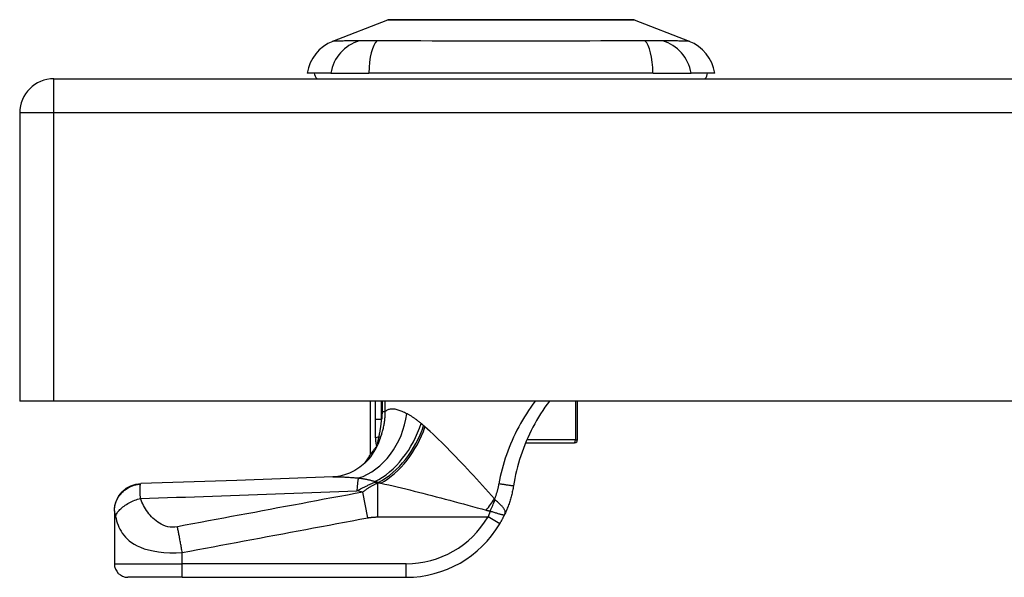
# Model space of a CAD drawing. Header units: inches. Extents: x 14 to 456, y 41 to 215.
# Tile 139 of 201: x 13.8 to 16.65, y 213 to 214.62. Entities that reach past the tile are written whole.
import ezdxf

# ---------------------------------------------------------------- set-up
doc = ezdxf.new("R2010")
doc.units = ezdxf.units.IN
doc.header["$MEASUREMENT"] = 0
doc.layers.add('Visible Edges(ANSI)', color=7, linetype='Continuous', lineweight=25)
doc.layers.add('Visible Tangent Edges(ANSI)', color=7, linetype='Continuous', lineweight=25)

msp = doc.modelspace()

# ---------------------------------------------------------------- linework, layer by layer
at = {"layer": 'Visible Edges(ANSI)'}
for p, q in [((14.7036, 214.5554), (14.8633, 214.6175)), ((15.5771, 214.6175), (15.7368, 214.5554)), ((14.6977, 214.463), (14.6297, 214.463)), ((14.6977, 214.463), (14.8085, 214.463)), ((15.632, 214.463), (14.8085, 214.463)), ((15.632, 214.463), (15.7427, 214.463)), ((15.8108, 214.463), (15.7427, 214.463)), ((13.8952, 214.4472), (61.5002, 214.4472)), ((13.7962, 214.3482), (13.7962, 213.5132)), ((13.8952, 213.5132), (13.7962, 213.5132)), ((61.5002, 213.5132), (13.8952, 213.5132)), ((14.8131, 213.359), (14.8131, 213.5132)), ((15.413, 213.4003), (15.413, 213.5132)), ((14.831, 213.3824), (14.8305, 213.3817)), ((15.263, 213.3924), (15.4032, 213.3924)), ((15.4052, 213.3924), (15.4032, 213.3924)), ((14.0706, 213.195), (14.0706, 213.1938)), ((14.0706, 213.1938), (14.0706, 213.0417)), ((14.2675, 213.0024), (14.11, 213.0024)), ((14.2675, 213.0024), (14.9165, 213.0024))]:
    msp.add_line(p, q, dxfattribs=at)
at = {"layer": 'Visible Edges(ANSI)', "flags": 128}
for points in [[(15.5753, 214.6178), (15.5749, 214.6178), (15.5736, 214.6179), (15.5715, 214.6179), (15.5685, 214.6179), (15.5647, 214.6179), (15.5601, 214.6179), (15.5546, 214.6179), (15.5483, 214.6179), (15.5412, 214.6179), (15.5334, 214.618), (15.5247, 214.618), (15.5154, 214.618), (15.5054, 214.618), (15.4947, 214.618), (15.4834, 214.6181), (15.4714, 214.6181), (15.4588, 214.6181), (15.4457, 214.618), (15.4319, 214.618), (15.4177, 214.618), (15.403, 214.618), (15.3879, 214.618), (15.3723, 214.6179), (15.3563, 214.6179), (15.3399, 214.6179), (15.3233, 214.6179), (15.3064, 214.6179), (15.2894, 214.6179), (15.2723, 214.6179), (15.255, 214.6179), (15.2376, 214.6178), (15.2201, 214.6178), (15.2026, 214.6178), (15.1852, 214.6179), (15.1678, 214.6179), (15.1506, 214.6179), (15.1337, 214.6179), (15.1169, 214.6179), (15.1003, 214.6179), (15.084, 214.6179), (15.068, 214.6179), (15.0523, 214.618), (15.0371, 214.618), (15.0224, 214.618), (15.0082, 214.618), (14.9945, 214.618), (14.9814, 214.6181), (14.9688, 214.6181), (14.9568, 214.6181), (14.9455, 214.618), (14.9348, 214.618), (14.9248, 214.618), (14.9155, 214.618), (14.9069, 214.618), (14.8991, 214.6179), (14.892, 214.6179), (14.8858, 214.6179), (14.8803, 214.6179), (14.8757, 214.6179), (14.8719, 214.6179), (14.8689, 214.6179), (14.8668, 214.6179), (14.8655, 214.6178), (14.8651, 214.6178)], [(15.3316, 213.5132), (15.325, 213.5042), (15.3186, 213.495), (15.3123, 213.4857), (15.3063, 213.4762), (15.3004, 213.4666), (15.2947, 213.457), (15.2892, 213.4472), (15.284, 213.4373), (15.2789, 213.4273), (15.274, 213.4172), (15.2693, 213.4069), (15.2648, 213.3966), (15.2605, 213.3862), (15.2564, 213.3757), (15.2525, 213.3651), (15.2489, 213.3544), (15.2454, 213.3436), (15.2422, 213.3328), (15.2392, 213.322), (15.2364, 213.311), (15.2338, 213.3001), (15.2315, 213.2891), (15.2293, 213.2781), (15.2274, 213.267)], [(14.8305, 213.3817), (14.8291, 213.3799), (14.8278, 213.3781), (14.8266, 213.3765), (14.8254, 213.3749), (14.8242, 213.3733), (14.8231, 213.3719), (14.8221, 213.3705), (14.8211, 213.3692), (14.8201, 213.368), (14.8192, 213.3668), (14.8184, 213.3658), (14.8176, 213.3648), (14.8169, 213.3639), (14.8162, 213.363), (14.8156, 213.3622), (14.8151, 213.3616), (14.8146, 213.361), (14.8142, 213.3604), (14.8139, 213.36), (14.8136, 213.3596), (14.8134, 213.3594), (14.8132, 213.3592), (14.8131, 213.359), (14.8131, 213.359)], [(14.8356, 213.3904), (14.8354, 213.39), (14.8352, 213.3896), (14.835, 213.3893), (14.8348, 213.3889), (14.8346, 213.3885), (14.8344, 213.3881), (14.8342, 213.3878), (14.834, 213.3874), (14.8338, 213.387), (14.8336, 213.3867), (14.8334, 213.3863), (14.8332, 213.3859), (14.833, 213.3856), (14.8328, 213.3852), (14.8326, 213.3849), (14.8324, 213.3845), (14.8322, 213.3842), (14.832, 213.3839), (14.8318, 213.3836), (14.8317, 213.3834), (14.8315, 213.3831), (14.8313, 213.3829), (14.8312, 213.3827), (14.831, 213.3824)], [(14.8082, 213.345), (14.7963, 213.3328), (14.7824, 213.3214), (14.7673, 213.3117), (14.752, 213.3042), (14.7374, 213.299), (14.7243, 213.2956), (14.7131, 213.2939), (14.704, 213.2932)], [(14.704, 213.2932), (14.4258, 213.283), (14.1478, 213.2743)], [(14.0706, 213.195), (14.0721, 213.2102), (14.0764, 213.2248), (14.0835, 213.2384), (14.0931, 213.2503), (14.1048, 213.2602), (14.1181, 213.2677), (14.1327, 213.2724), (14.1478, 213.2743)], [(15.2274, 213.267), (15.2269, 213.2635), (15.2262, 213.26), (15.2256, 213.2566), (15.2249, 213.2531), (15.2241, 213.2496), (15.2233, 213.2462), (15.2225, 213.2427), (15.2217, 213.2393), (15.2208, 213.2358), (15.2198, 213.2324), (15.2189, 213.229), (15.2178, 213.2256), (15.2168, 213.2222), (15.2157, 213.2189), (15.2146, 213.2155), (15.2134, 213.2121), (15.2122, 213.2088), (15.211, 213.2055), (15.2097, 213.2022), (15.2084, 213.1989), (15.207, 213.1956), (15.2056, 213.1924), (15.2042, 213.1891), (15.2028, 213.1859)], [(15.1877, 213.1571), (15.1884, 213.1583), (15.1891, 213.1594), (15.1897, 213.1606), (15.1904, 213.1618), (15.1911, 213.163), (15.1918, 213.1642), (15.1924, 213.1654), (15.1931, 213.1666), (15.1937, 213.1678), (15.1944, 213.169), (15.195, 213.1702), (15.1957, 213.1714), (15.1963, 213.1726), (15.1969, 213.1738), (15.1975, 213.1751), (15.1981, 213.1763), (15.1987, 213.1775), (15.1993, 213.1787), (15.1999, 213.1799), (15.2005, 213.1811), (15.2011, 213.1823), (15.2016, 213.1835), (15.2022, 213.1847), (15.2028, 213.1859)]]:
    msp.add_lwpolyline(points, dxfattribs=at)
at = {"layer": 'Visible Edges(ANSI)'}
for centre, radius, start, end in [((14.8651, 214.6129), 0.00492, 90.2088, 111.2505), ((15.5753, 214.6129), 0.00492, 68.7495, 89.7912), ((14.7465, 214.4453), 0.1181, 111.2505, 171.3991), ((15.694, 214.4453), 0.1181, 8.6009, 68.7495), ((14.6887, 214.4709), 0.0394, 191.537, 216.8699), ((15.7517, 214.4709), 0.0394, 323.1301, 348.463), ((13.8952, 214.3482), 0.099, 90, 180), ((15.4052, 213.4003), 0.00787, 270, 0), ((14.6395, 213.4519), 0.1969, 322.7495, 331.8538), ((14.9165, 213.3173), 0.315, 270, 329.4195), ((14.11, 213.0417), 0.0394, 180, 270)]:
    msp.add_arc(centre, radius, start, end, dxfattribs=at)
at = {"layer": 'Visible Tangent Edges(ANSI)'}
for p, q in [((14.7036, 214.5554), (14.8633, 214.6175)), ((13.8952, 214.3482), (13.8952, 214.4472)), ((13.8952, 214.3482), (13.7962, 214.3482)), ((13.8952, 213.5132), (13.8952, 214.3482)), ((61.5002, 214.3482), (13.8952, 214.3482)), ((14.8262, 213.5132), (14.8262, 213.4598)), ((14.8452, 213.4598), (14.8452, 213.5132)), ((14.8466, 213.5132), (14.8466, 213.4823)), ((14.8559, 213.4823), (14.8559, 213.5132)), ((15.407, 213.5132), (15.407, 213.4003)), ((14.8452, 213.4598), (14.8262, 213.4598)), ((14.8466, 213.4823), (14.8559, 213.4823)), ((14.8376, 213.4089), (14.8424, 213.4071)), ((15.407, 213.4003), (15.2664, 213.4003)), ((15.407, 213.4003), (15.413, 213.4003)), ((14.8259, 213.2776), (14.8259, 213.2801)), ((14.8259, 213.2776), (14.8374, 213.2776)), ((14.8432, 213.2751), (14.8341, 213.2751)), ((14.8341, 213.1771), (14.8341, 213.2751)), ((14.8051, 213.1747), (14.7911, 213.2492)), ((14.8341, 213.1771), (15.1538, 213.1771)), ((15.1877, 213.1571), (15.1538, 213.1771)), ((14.2675, 213.0417), (14.2675, 213.0743)), ((14.0706, 213.0417), (14.2675, 213.0417)), ((14.2675, 213.0024), (14.2675, 213.0417)), ((14.9165, 213.0417), (14.2675, 213.0417)), ((14.9165, 213.0024), (14.9165, 213.0417))]:
    msp.add_line(p, q, dxfattribs=at)
at = {"layer": 'Visible Tangent Edges(ANSI)', "flags": 128}
for points in [[(14.8633, 214.6175), (14.8635, 214.6175), (14.8639, 214.6175), (14.8647, 214.6175), (14.8657, 214.6175), (14.8671, 214.6175), (14.8687, 214.6175), (14.8707, 214.6176), (14.8729, 214.6176), (14.8754, 214.6176), (14.8782, 214.6176), (14.8812, 214.6176), (14.8846, 214.6176), (14.8882, 214.6177), (14.8921, 214.6177), (14.8963, 214.6177), (14.9008, 214.6177), (14.9055, 214.6177), (14.9105, 214.6178), (14.9157, 214.6178), (14.9212, 214.6178), (14.927, 214.6178), (14.933, 214.6178), (14.9392, 214.6179), (14.9456, 214.6179)], [(14.9456, 214.6179), (14.9474, 214.6179), (14.9492, 214.6179), (14.951, 214.6179), (14.9528, 214.6179), (14.9547, 214.6179), (14.9566, 214.6179), (14.9584, 214.6179), (14.9603, 214.6179), (14.9622, 214.6179), (14.9642, 214.6179), (14.9661, 214.6179), (14.9681, 214.6179), (14.97, 214.6179), (14.972, 214.6179), (14.974, 214.6179), (14.976, 214.6179), (14.9781, 214.6179), (14.9801, 214.6179), (14.9822, 214.6179), (14.9842, 214.6179), (14.9863, 214.6179), (14.9884, 214.6179), (14.9905, 214.6179), (14.9927, 214.6179)], [(14.9927, 214.6179), (15.0088, 214.6178), (15.0257, 214.6178), (15.0433, 214.6178), (15.0614, 214.6177), (15.0801, 214.6177), (15.0993, 214.6176), (15.1188, 214.6176), (15.1386, 214.6176), (15.1587, 214.6175), (15.1791, 214.6175), (15.1997, 214.6175), (15.2203, 214.6175), (15.2409, 214.6175), (15.2615, 214.6175), (15.2819, 214.6175), (15.302, 214.6176), (15.3219, 214.6176), (15.3415, 214.6176), (15.3606, 214.6177), (15.3793, 214.6177), (15.3974, 214.6178), (15.4149, 214.6178), (15.4317, 214.6178), (15.4478, 214.6179)], [(15.4478, 214.6179), (15.4499, 214.6179), (15.452, 214.6179), (15.4541, 214.6179), (15.4562, 214.6179), (15.4583, 214.6179), (15.4603, 214.6179), (15.4624, 214.6179), (15.4644, 214.6179), (15.4664, 214.6179), (15.4684, 214.6179), (15.4704, 214.6179), (15.4724, 214.6179), (15.4743, 214.6179), (15.4763, 214.6179), (15.4782, 214.6179), (15.4801, 214.6179), (15.482, 214.6179), (15.4839, 214.6179), (15.4858, 214.6179), (15.4876, 214.6179), (15.4894, 214.6179), (15.4913, 214.6179), (15.4931, 214.6179), (15.4948, 214.6179)], [(15.4948, 214.6179), (15.5013, 214.6179), (15.5075, 214.6178), (15.5134, 214.6178), (15.5192, 214.6178), (15.5247, 214.6178), (15.5299, 214.6178), (15.5349, 214.6177), (15.5396, 214.6177), (15.5441, 214.6177), (15.5483, 214.6177), (15.5522, 214.6177), (15.5559, 214.6176), (15.5592, 214.6176), (15.5623, 214.6176), (15.5651, 214.6176), (15.5676, 214.6176), (15.5698, 214.6176), (15.5717, 214.6175), (15.5734, 214.6175), (15.5747, 214.6175), (15.5758, 214.6175), (15.5765, 214.6175), (15.577, 214.6175), (15.5771, 214.6175)], [(14.7803, 214.5569), (14.7721, 214.5568), (14.7665, 214.5568), (14.7612, 214.5567), (14.756, 214.5567), (14.7511, 214.5566), (14.7464, 214.5565), (14.7419, 214.5565), (14.7376, 214.5564), (14.7336, 214.5563), (14.7298, 214.5562), (14.7263, 214.5561), (14.723, 214.556), (14.7199, 214.556), (14.7171, 214.5559), (14.7146, 214.5558), (14.7123, 214.5557), (14.7103, 214.5557), (14.7085, 214.5556), (14.707, 214.5555), (14.7058, 214.5555), (14.7049, 214.5555), (14.7042, 214.5554), (14.7038, 214.5554), (14.7036, 214.5554)], [(14.8015, 214.5568), (14.8004, 214.5568), (14.7993, 214.5568), (14.7983, 214.5568), (14.7972, 214.5568), (14.7962, 214.5568), (14.7952, 214.5568), (14.7943, 214.5568), (14.7933, 214.5568), (14.7923, 214.5568), (14.7914, 214.5568), (14.7905, 214.5568), (14.7896, 214.5568), (14.7887, 214.5568), (14.7879, 214.5568), (14.787, 214.5568), (14.7862, 214.5568), (14.7854, 214.5569), (14.7846, 214.5569), (14.7838, 214.5569), (14.7831, 214.5569), (14.7824, 214.5569), (14.7817, 214.5569), (14.781, 214.5569), (14.7803, 214.5569)], [(14.8316, 214.5569), (14.8302, 214.5569), (14.8289, 214.5569), (14.8275, 214.5569), (14.8261, 214.5569), (14.8248, 214.5569), (14.8234, 214.5569), (14.8221, 214.5569), (14.8208, 214.5568), (14.8195, 214.5568), (14.8182, 214.5568), (14.8169, 214.5568), (14.8156, 214.5568), (14.8144, 214.5568), (14.8131, 214.5568), (14.8119, 214.5568), (14.8107, 214.5568), (14.8095, 214.5568), (14.8083, 214.5568), (14.8071, 214.5568), (14.8059, 214.5568), (14.8048, 214.5568), (14.8037, 214.5568), (14.8026, 214.5568), (14.8015, 214.5568)], [(15.6088, 214.5569), (15.5753, 214.5568), (15.5442, 214.5567), (15.5129, 214.5565), (15.4812, 214.5564), (15.4493, 214.5562), (15.4171, 214.556), (15.3847, 214.5559), (15.3521, 214.5557), (15.3193, 214.5556), (15.2864, 214.5555), (15.2534, 214.5554), (15.2204, 214.5554), (15.1874, 214.5554), (15.1544, 214.5555), (15.1215, 214.5556), (15.0887, 214.5557), (15.0561, 214.5559), (15.0237, 214.556), (14.9914, 214.5562), (14.9594, 214.5564), (14.9276, 214.5565), (14.8962, 214.5567), (14.8652, 214.5568), (14.8316, 214.5569)], [(15.6602, 214.5569), (15.6588, 214.5569), (15.6574, 214.5569), (15.6558, 214.5569), (15.6543, 214.5568), (15.6526, 214.5568), (15.6509, 214.5568), (15.6491, 214.5568), (15.6472, 214.5568), (15.6452, 214.5568), (15.6432, 214.5568), (15.6411, 214.5568), (15.639, 214.5568), (15.6368, 214.5568), (15.6345, 214.5568), (15.6322, 214.5568), (15.6298, 214.5568), (15.6273, 214.5568), (15.6248, 214.5568), (15.6223, 214.5568), (15.6197, 214.5568), (15.617, 214.5569), (15.6143, 214.5569), (15.6116, 214.5569), (15.6088, 214.5569)], [(15.7368, 214.5554), (15.7367, 214.5554), (15.7363, 214.5554), (15.7356, 214.5555), (15.7346, 214.5555), (15.7334, 214.5555), (15.7319, 214.5556), (15.7302, 214.5557), (15.7281, 214.5557), (15.7259, 214.5558), (15.7233, 214.5559), (15.7205, 214.556), (15.7175, 214.556), (15.7142, 214.5561), (15.7106, 214.5562), (15.7069, 214.5563), (15.7028, 214.5564), (15.6986, 214.5565), (15.6941, 214.5565), (15.6894, 214.5566), (15.6844, 214.5567), (15.6793, 214.5567), (15.6739, 214.5568), (15.6684, 214.5568), (15.6602, 214.5569)], [(14.9183, 213.4765), (14.915, 213.4782), (14.9117, 213.4797), (14.9085, 213.4812), (14.9053, 213.4826), (14.9022, 213.4839), (14.8991, 213.4851), (14.8962, 213.4861), (14.8932, 213.4871), (14.8904, 213.4879), (14.8876, 213.4886), (14.8848, 213.4891), (14.8822, 213.4895), (14.8796, 213.4898), (14.8771, 213.4899), (14.8746, 213.4899), (14.8722, 213.4897), (14.8699, 213.4894), (14.8677, 213.4889), (14.8655, 213.4882), (14.8634, 213.4874), (14.8614, 213.4864), (14.8595, 213.4852), (14.8577, 213.4838), (14.8559, 213.4823)], [(15.2906, 213.5132), (15.284, 213.5042), (15.2775, 213.4951), (15.2713, 213.4859), (15.2652, 213.4765), (15.2593, 213.4671), (15.2536, 213.4576), (15.248, 213.4479), (15.2427, 213.4382), (15.2376, 213.4284), (15.2326, 213.4185), (15.2279, 213.4085), (15.2233, 213.3985), (15.219, 213.3884), (15.2149, 213.3782), (15.2109, 213.3679), (15.2072, 213.3576), (15.2037, 213.3472), (15.2004, 213.3368), (15.1973, 213.3263), (15.1944, 213.3158), (15.1917, 213.3053), (15.1893, 213.2946), (15.187, 213.284), (15.185, 213.2733)], [(14.8262, 213.4598), (14.8262, 213.4576), (14.8262, 213.4553), (14.8262, 213.4531), (14.8262, 213.4508), (14.8262, 213.4485), (14.8263, 213.4463), (14.8263, 213.444), (14.8263, 213.4418), (14.8263, 213.4395), (14.8263, 213.4372), (14.8263, 213.435), (14.8264, 213.4327), (14.8264, 213.4305), (14.8264, 213.4282), (14.8265, 213.426), (14.8265, 213.4237), (14.8266, 213.4214), (14.8266, 213.4192), (14.8267, 213.4169), (14.8268, 213.4147), (14.8269, 213.4125), (14.827, 213.4102), (14.8271, 213.408), (14.8272, 213.4058)], [(14.8376, 213.4089), (14.838, 213.4109), (14.8384, 213.4128), (14.8388, 213.4148), (14.8392, 213.4169), (14.8396, 213.4189), (14.84, 213.4209), (14.8403, 213.423), (14.8407, 213.4251), (14.8411, 213.4272), (14.8414, 213.4293), (14.8418, 213.4314), (14.8421, 213.4335), (14.8424, 213.4357), (14.8428, 213.4378), (14.8431, 213.44), (14.8434, 213.4422), (14.8437, 213.4443), (14.8439, 213.4465), (14.8442, 213.4487), (14.8444, 213.4509), (14.8446, 213.4532), (14.8449, 213.4554), (14.8451, 213.4576), (14.8452, 213.4598)], [(14.8424, 213.4071), (14.8435, 213.4101), (14.8445, 213.4132), (14.8455, 213.4162), (14.8464, 213.4192), (14.8473, 213.4223), (14.8482, 213.4254), (14.849, 213.4284), (14.8498, 213.4315), (14.8505, 213.4346), (14.8512, 213.4378), (14.8519, 213.4409), (14.8525, 213.444), (14.853, 213.4472), (14.8535, 213.4503), (14.854, 213.4535), (14.8544, 213.4567), (14.8548, 213.4599), (14.8551, 213.4631), (14.8553, 213.4663), (14.8556, 213.4695), (14.8557, 213.4727), (14.8558, 213.4759), (14.8559, 213.4791), (14.8559, 213.4823)], [(14.8466, 213.4823), (14.8466, 213.4814), (14.8466, 213.4804), (14.8465, 213.4795), (14.8465, 213.4785), (14.8465, 213.4776), (14.8465, 213.4767), (14.8465, 213.4757), (14.8464, 213.4748), (14.8464, 213.4739), (14.8463, 213.4729), (14.8463, 213.472), (14.8462, 213.4711), (14.8462, 213.4701), (14.8461, 213.4692), (14.846, 213.4682), (14.846, 213.4673), (14.8459, 213.4664), (14.8458, 213.4654), (14.8457, 213.4645), (14.8456, 213.4636), (14.8456, 213.4626), (14.8455, 213.4617), (14.8453, 213.4608), (14.8452, 213.4598)], [(14.9596, 213.4483), (14.9578, 213.4498), (14.956, 213.4513), (14.9542, 213.4527), (14.9524, 213.4542), (14.9506, 213.4556), (14.9488, 213.4569), (14.9471, 213.4583), (14.9453, 213.4596), (14.9436, 213.4608), (14.9418, 213.4621), (14.9401, 213.4633), (14.9383, 213.4645), (14.9366, 213.4657), (14.9349, 213.4668), (14.9332, 213.4679), (14.9315, 213.4689), (14.9298, 213.47), (14.9281, 213.471), (14.9265, 213.472), (14.9248, 213.4729), (14.9231, 213.4739), (14.9215, 213.4748), (14.9199, 213.4756), (14.9183, 213.4765)], [(14.9672, 213.4417), (14.9668, 213.442), (14.9665, 213.4423), (14.9662, 213.4426), (14.9659, 213.4428), (14.9656, 213.4431), (14.9653, 213.4434), (14.9649, 213.4437), (14.9646, 213.4439), (14.9643, 213.4442), (14.964, 213.4445), (14.9637, 213.4448), (14.9634, 213.445), (14.963, 213.4453), (14.9627, 213.4456), (14.9624, 213.4459), (14.9621, 213.4461), (14.9618, 213.4464), (14.9615, 213.4467), (14.9612, 213.4469), (14.9608, 213.4472), (14.9605, 213.4475), (14.9602, 213.4477), (14.9599, 213.448), (14.9596, 213.4483)], [(14.971, 213.4383), (14.9709, 213.4385), (14.9707, 213.4386), (14.9705, 213.4388), (14.9704, 213.4389), (14.9702, 213.439), (14.9701, 213.4392), (14.9699, 213.4393), (14.9697, 213.4395), (14.9696, 213.4396), (14.9694, 213.4398), (14.9692, 213.4399), (14.9691, 213.44), (14.9689, 213.4402), (14.9688, 213.4403), (14.9686, 213.4405), (14.9684, 213.4406), (14.9683, 213.4407), (14.9681, 213.4409), (14.968, 213.441), (14.9678, 213.4412), (14.9676, 213.4413), (14.9675, 213.4414), (14.9673, 213.4416), (14.9672, 213.4417)], [(15.173, 213.2297), (15.1642, 213.2394), (15.1554, 213.2491), (15.1466, 213.2588), (15.1379, 213.2684), (15.1291, 213.278), (15.1204, 213.2876), (15.1116, 213.297), (15.1029, 213.3064), (15.0943, 213.3157), (15.0857, 213.3249), (15.0771, 213.334), (15.0686, 213.343), (15.0601, 213.3519), (15.0517, 213.3606), (15.0433, 213.3692), (15.035, 213.3776), (15.0267, 213.3859), (15.0185, 213.394), (15.0104, 213.402), (15.0024, 213.4097), (14.9944, 213.4172), (14.9865, 213.4245), (14.9787, 213.4316), (14.971, 213.4383)], [(14.8272, 213.4058), (14.8273, 213.4047), (14.8273, 213.4036), (14.8274, 213.4025), (14.8275, 213.4014), (14.8276, 213.4003), (14.8277, 213.3992), (14.8278, 213.3981), (14.8279, 213.397), (14.828, 213.3959), (14.8281, 213.3949), (14.8283, 213.3938), (14.8284, 213.3928), (14.8286, 213.3918), (14.8287, 213.3908), (14.8289, 213.3898), (14.8291, 213.3888), (14.8292, 213.3879), (14.8295, 213.387), (14.8297, 213.3861), (14.8299, 213.3853), (14.8302, 213.3845), (14.8304, 213.3837), (14.8307, 213.383), (14.831, 213.3824)], [(14.8356, 213.3904), (14.8352, 213.3898), (14.8349, 213.3893), (14.8346, 213.389), (14.8344, 213.3889), (14.8342, 213.3889), (14.8341, 213.3892), (14.8341, 213.3896), (14.8341, 213.3902), (14.8341, 213.391), (14.8342, 213.3918), (14.8344, 213.3927), (14.8345, 213.3938), (14.8347, 213.3948), (14.8349, 213.396), (14.8352, 213.3971), (14.8354, 213.3983), (14.8357, 213.3996), (14.8359, 213.4008), (14.8362, 213.4021), (14.8365, 213.4035), (14.8367, 213.4048), (14.837, 213.4062), (14.8373, 213.4075), (14.8376, 213.4089)], [(14.8356, 213.3904), (14.8359, 213.3911), (14.8362, 213.3918), (14.8365, 213.3925), (14.8368, 213.3932), (14.8371, 213.3939), (14.8374, 213.3945), (14.8377, 213.3952), (14.838, 213.3959), (14.8383, 213.3966), (14.8386, 213.3973), (14.8389, 213.398), (14.8392, 213.3987), (14.8395, 213.3994), (14.8398, 213.4001), (14.84, 213.4008), (14.8403, 213.4015), (14.8406, 213.4022), (14.8409, 213.4029), (14.8411, 213.4036), (14.8414, 213.4043), (14.8417, 213.405), (14.8419, 213.4057), (14.8422, 213.4064), (14.8424, 213.4071)], [(14.704, 213.2932), (14.7067, 213.2933), (14.7094, 213.2933), (14.7121, 213.2934), (14.7149, 213.2934), (14.7178, 213.2934), (14.7206, 213.2934), (14.7236, 213.2934), (14.7265, 213.2933), (14.7295, 213.2932), (14.7325, 213.2931), (14.7356, 213.293), (14.7387, 213.2929), (14.7418, 213.2928), (14.745, 213.2926), (14.7482, 213.2924), (14.7514, 213.2922), (14.7547, 213.292), (14.758, 213.2918), (14.7613, 213.2915), (14.7647, 213.2913), (14.7681, 213.291), (14.7715, 213.2907), (14.7749, 213.2904), (14.7784, 213.2901)], [(14.7784, 213.2901), (14.7805, 213.2898), (14.7826, 213.2895), (14.7847, 213.2893), (14.7868, 213.2889), (14.7889, 213.2886), (14.7909, 213.2883), (14.793, 213.2879), (14.795, 213.2876), (14.7971, 213.2872), (14.7991, 213.2868), (14.8011, 213.2864), (14.8031, 213.286), (14.8051, 213.2856), (14.8071, 213.2852), (14.809, 213.2847), (14.811, 213.2843), (14.8129, 213.2838), (14.8148, 213.2833), (14.8167, 213.2828), (14.8186, 213.2823), (14.8204, 213.2817), (14.8223, 213.2812), (14.8241, 213.2806), (14.8259, 213.2801)], [(14.0706, 213.1938), (14.0708, 213.1983), (14.0712, 213.2029), (14.0719, 213.2075), (14.0729, 213.2122), (14.0742, 213.2169), (14.0759, 213.2216), (14.0779, 213.2263), (14.0802, 213.2308), (14.0829, 213.2353), (14.0859, 213.2396), (14.0891, 213.2437), (14.0927, 213.2476), (14.0965, 213.2513), (14.1005, 213.2547), (14.1047, 213.2579), (14.1091, 213.2608), (14.1137, 213.2633), (14.1183, 213.2655), (14.123, 213.2675), (14.1278, 213.2691), (14.1325, 213.2704), (14.1373, 213.2714), (14.142, 213.2721), (14.1466, 213.2725)], [(14.1462, 213.2311), (14.1461, 213.2337), (14.146, 213.2362), (14.1459, 213.2386), (14.1458, 213.241), (14.1457, 213.2432), (14.1456, 213.2454), (14.1455, 213.2475), (14.1455, 213.2495), (14.1454, 213.2514), (14.1454, 213.2533), (14.1454, 213.2551), (14.1454, 213.257), (14.1454, 213.259), (14.1454, 213.2607), (14.1454, 213.2624), (14.1455, 213.264), (14.1456, 213.2654), (14.1457, 213.2668), (14.1458, 213.268), (14.1459, 213.2691), (14.146, 213.2701), (14.1462, 213.271), (14.1464, 213.2718), (14.1466, 213.2725)], [(14.1466, 213.2725), (14.1466, 213.2727), (14.1467, 213.2728), (14.1467, 213.2729), (14.1468, 213.2731), (14.1468, 213.2732), (14.1469, 213.2733), (14.1469, 213.2734), (14.147, 213.2735), (14.147, 213.2736), (14.1471, 213.2737), (14.1471, 213.2738), (14.1472, 213.2739), (14.1472, 213.274), (14.1473, 213.274), (14.1473, 213.2741), (14.1474, 213.2741), (14.1474, 213.2742), (14.1475, 213.2742), (14.1475, 213.2743), (14.1476, 213.2743), (14.1476, 213.2743), (14.1477, 213.2743), (14.1477, 213.2743), (14.1478, 213.2743)], [(14.7734, 213.2528), (14.7755, 213.2539), (14.7775, 213.255), (14.7796, 213.2561), (14.7817, 213.2572), (14.7838, 213.2583), (14.7859, 213.2594), (14.788, 213.2605), (14.7901, 213.2615), (14.7923, 213.2626), (14.7944, 213.2637), (14.7966, 213.2647), (14.7988, 213.2658), (14.801, 213.2668), (14.8032, 213.2678), (14.8054, 213.2689), (14.8076, 213.2699), (14.8099, 213.2709), (14.8121, 213.2719), (14.8144, 213.2729), (14.8167, 213.2738), (14.819, 213.2748), (14.8213, 213.2757), (14.8236, 213.2767), (14.8259, 213.2776)], [(14.8341, 213.2751), (14.8323, 213.2743), (14.8305, 213.2736), (14.8287, 213.2728), (14.8269, 213.272), (14.8252, 213.2712), (14.8234, 213.2703), (14.8216, 213.2694), (14.8198, 213.2685), (14.818, 213.2676), (14.8162, 213.2666), (14.8144, 213.2656), (14.8127, 213.2646), (14.8109, 213.2635), (14.8091, 213.2624), (14.8073, 213.2613), (14.8055, 213.2601), (14.8037, 213.2589), (14.8019, 213.2576), (14.8001, 213.2563), (14.7983, 213.255), (14.7965, 213.2536), (14.7947, 213.2522), (14.7929, 213.2508), (14.7911, 213.2492)], [(14.8259, 213.2801), (14.8264, 213.28), (14.8269, 213.2799), (14.8274, 213.2798), (14.8278, 213.2797), (14.8283, 213.2796), (14.8288, 213.2795), (14.8293, 213.2794), (14.8297, 213.2793), (14.8302, 213.2792), (14.8307, 213.2791), (14.8312, 213.279), (14.8316, 213.2789), (14.8321, 213.2788), (14.8326, 213.2787), (14.8331, 213.2785), (14.8335, 213.2784), (14.834, 213.2783), (14.8345, 213.2782), (14.835, 213.2781), (14.8355, 213.278), (14.8359, 213.2779), (14.8364, 213.2778), (14.8369, 213.2777), (14.8374, 213.2776)], [(14.8374, 213.2776), (14.8376, 213.2775), (14.8379, 213.2774), (14.8381, 213.2773), (14.8383, 213.2772), (14.8386, 213.2771), (14.8388, 213.277), (14.8391, 213.2769), (14.8393, 213.2768), (14.8396, 213.2767), (14.8398, 213.2766), (14.84, 213.2765), (14.8403, 213.2763), (14.8405, 213.2762), (14.8408, 213.2761), (14.841, 213.276), (14.8413, 213.2759), (14.8415, 213.2758), (14.8418, 213.2757), (14.842, 213.2756), (14.8422, 213.2755), (14.8425, 213.2754), (14.8427, 213.2753), (14.843, 213.2752), (14.8432, 213.2751)], [(14.8432, 213.2751), (14.8548, 213.2725), (14.8666, 213.2699), (14.8786, 213.2672), (14.8906, 213.2643), (14.9028, 213.2614), (14.9151, 213.2585), (14.9275, 213.2554), (14.94, 213.2523), (14.9526, 213.2491), (14.9652, 213.2459), (14.978, 213.2427), (14.9908, 213.2393), (15.0037, 213.236), (15.0167, 213.2325), (15.0297, 213.2291), (15.0428, 213.2256), (15.056, 213.2221), (15.0691, 213.2185), (15.0824, 213.215), (15.0956, 213.2114), (15.1089, 213.2077), (15.1222, 213.2041), (15.1355, 213.2005), (15.1487, 213.1968)], [(15.185, 213.2733), (15.1846, 213.2715), (15.1843, 213.2696), (15.1839, 213.2678), (15.1835, 213.2659), (15.1831, 213.2641), (15.1827, 213.2622), (15.1823, 213.2604), (15.1819, 213.2586), (15.1814, 213.2567), (15.1809, 213.2549), (15.1805, 213.2531), (15.18, 213.2513), (15.1795, 213.2494), (15.1789, 213.2476), (15.1784, 213.2458), (15.1778, 213.244), (15.1773, 213.2422), (15.1767, 213.2404), (15.1761, 213.2386), (15.1755, 213.2368), (15.1749, 213.235), (15.1743, 213.2332), (15.1736, 213.2315), (15.173, 213.2297)], [(15.2274, 213.267), (15.2274, 213.267), (15.2271, 213.267), (15.2267, 213.267), (15.2261, 213.2671), (15.2254, 213.2672), (15.2244, 213.2673), (15.2232, 213.2674), (15.2219, 213.2676), (15.2204, 213.2678), (15.2186, 213.2681), (15.2168, 213.2683), (15.2147, 213.2686), (15.2125, 213.269), (15.2102, 213.2693), (15.2078, 213.2697), (15.2053, 213.2701), (15.2028, 213.2705), (15.2002, 213.2709), (15.1976, 213.2713), (15.195, 213.2717), (15.1924, 213.2721), (15.1899, 213.2725), (15.1874, 213.2729), (15.185, 213.2733)], [(14.074, 213.1784), (14.0748, 213.1808), (14.0758, 213.1832), (14.077, 213.1857), (14.0785, 213.1882), (14.0802, 213.1907), (14.0821, 213.1933), (14.0843, 213.1959), (14.0868, 213.1985), (14.0894, 213.2011), (14.0923, 213.2037), (14.0954, 213.2062), (14.0986, 213.2087), (14.1021, 213.2112), (14.1057, 213.2135), (14.1095, 213.2158), (14.1133, 213.2179), (14.1173, 213.22), (14.1214, 213.222), (14.1255, 213.2238), (14.1296, 213.2255), (14.1338, 213.2271), (14.138, 213.2286), (14.1421, 213.2299), (14.1462, 213.2311)], [(14.1462, 213.2311), (14.1723, 213.2318), (14.1984, 213.2326), (14.2246, 213.2334), (14.2507, 213.2342), (14.2768, 213.235), (14.303, 213.2358), (14.3291, 213.2367), (14.3552, 213.2375), (14.3813, 213.2384), (14.4075, 213.2393), (14.4336, 213.2401), (14.4597, 213.241), (14.4859, 213.242), (14.512, 213.2429), (14.5382, 213.2438), (14.5643, 213.2448), (14.5904, 213.2457), (14.6166, 213.2467), (14.6427, 213.2477), (14.6688, 213.2487), (14.695, 213.2497), (14.7211, 213.2507), (14.7473, 213.2518), (14.7734, 213.2528)], [(14.2535, 213.1487), (14.2463, 213.1477), (14.2391, 213.1474), (14.232, 213.1479), (14.2252, 213.149), (14.2187, 213.1508), (14.2125, 213.1531), (14.2067, 213.1559), (14.2013, 213.159), (14.1962, 213.1624), (14.1914, 213.166), (14.1868, 213.1698), (14.1825, 213.1738), (14.1784, 213.178), (14.1746, 213.1823), (14.1709, 213.1867), (14.1674, 213.1912), (14.1641, 213.1958), (14.161, 213.2006), (14.158, 213.2054), (14.1553, 213.2103), (14.1527, 213.2154), (14.1503, 213.2205), (14.1481, 213.2258), (14.1462, 213.2311)], [(14.7911, 213.2492), (14.7687, 213.245), (14.7462, 213.2408), (14.7238, 213.2367), (14.7014, 213.2325), (14.679, 213.2283), (14.6566, 213.2241), (14.6342, 213.2199), (14.6119, 213.2157), (14.5895, 213.2116), (14.5671, 213.2074), (14.5447, 213.2032), (14.5223, 213.199), (14.4999, 213.1948), (14.4775, 213.1906), (14.4551, 213.1864), (14.4327, 213.1823), (14.4103, 213.1781), (14.3879, 213.1739), (14.3655, 213.1697), (14.3431, 213.1655), (14.3207, 213.1613), (14.2983, 213.1571), (14.2759, 213.153), (14.2535, 213.1487)], [(15.1742, 213.2267), (15.1742, 213.2268), (15.1741, 213.2268), (15.174, 213.2269), (15.174, 213.227), (15.1739, 213.2271), (15.1738, 213.2272), (15.1738, 213.2273), (15.1737, 213.2274), (15.1736, 213.2275), (15.1736, 213.2276), (15.1735, 213.2277), (15.1735, 213.2279), (15.1734, 213.228), (15.1734, 213.2281), (15.1733, 213.2282), (15.1733, 213.2284), (15.1732, 213.2285), (15.1732, 213.2287), (15.1732, 213.2288), (15.1731, 213.229), (15.1731, 213.2292), (15.173, 213.2293), (15.173, 213.2295), (15.173, 213.2297)], [(15.2028, 213.1859), (15.2033, 213.1874), (15.2037, 213.1888), (15.2039, 213.1903), (15.2038, 213.1918), (15.2036, 213.1933), (15.2032, 213.1948), (15.2027, 213.1964), (15.2019, 213.198), (15.201, 213.1996), (15.2, 213.2013), (15.1988, 213.2029), (15.1974, 213.2047), (15.196, 213.2064), (15.1944, 213.2082), (15.1927, 213.2099), (15.1909, 213.2118), (15.189, 213.2136), (15.187, 213.2154), (15.185, 213.2173), (15.1829, 213.2192), (15.1808, 213.2211), (15.1786, 213.2229), (15.1764, 213.2248), (15.1742, 213.2267)], [(14.0706, 213.1938), (14.0706, 213.1935), (14.0707, 213.1931), (14.0707, 213.1927), (14.0708, 213.1923), (14.0708, 213.1918), (14.0709, 213.1913), (14.0711, 213.1908), (14.0712, 213.1902), (14.0713, 213.1896), (14.0715, 213.189), (14.0717, 213.1883), (14.0718, 213.1876), (14.072, 213.1869), (14.0722, 213.1862), (14.0724, 213.1855), (14.0725, 213.1848), (14.0727, 213.1841), (14.0729, 213.1833), (14.0731, 213.1826), (14.0733, 213.1818), (14.0735, 213.181), (14.0736, 213.1801), (14.0738, 213.1793), (14.074, 213.1784)], [(14.074, 213.1784), (14.0754, 213.1723), (14.0771, 213.1661), (14.0791, 213.16), (14.0813, 213.1539), (14.0839, 213.1479), (14.0867, 213.142), (14.09, 213.1361), (14.0937, 213.1304), (14.0978, 213.1247), (14.1025, 213.1191), (14.1078, 213.1137), (14.1138, 213.1084), (14.1205, 213.1033), (14.1281, 213.0984), (14.1367, 213.0937), (14.1465, 213.0893), (14.1574, 213.0853), (14.1696, 213.0817), (14.1832, 213.0786), (14.1982, 213.0762), (14.2144, 213.0744), (14.2316, 213.0735), (14.2495, 213.0734), (14.2675, 213.0743)], [(14.2675, 213.0743), (14.2898, 213.0784), (14.3122, 213.0826), (14.3346, 213.0868), (14.3571, 213.091), (14.3794, 213.0951), (14.4018, 213.0993), (14.4242, 213.1035), (14.4466, 213.1077), (14.469, 213.1119), (14.4914, 213.1161), (14.5138, 213.1203), (14.5362, 213.1244), (14.5586, 213.1286), (14.581, 213.1328), (14.6034, 213.137), (14.6258, 213.1412), (14.6482, 213.1454), (14.6706, 213.1496), (14.693, 213.1537), (14.7154, 213.1579), (14.7377, 213.1621), (14.7601, 213.1663), (14.7826, 213.1705), (14.8051, 213.1747)], [(14.8051, 213.1747), (14.8063, 213.1749), (14.8075, 213.1751), (14.8087, 213.1753), (14.8099, 213.1755), (14.8111, 213.1757), (14.8123, 213.1758), (14.8135, 213.176), (14.8147, 213.1761), (14.8159, 213.1762), (14.8172, 213.1764), (14.8184, 213.1765), (14.8196, 213.1766), (14.8208, 213.1767), (14.822, 213.1767), (14.8232, 213.1768), (14.8244, 213.1769), (14.8256, 213.1769), (14.8268, 213.177), (14.828, 213.177), (14.8293, 213.1771), (14.8305, 213.1771), (14.8317, 213.1771), (14.8329, 213.1771), (14.8341, 213.1771)], [(15.1487, 213.1968), (15.1492, 213.1967), (15.1496, 213.1966), (15.1501, 213.1965), (15.1505, 213.1963), (15.151, 213.1962), (15.1515, 213.1961), (15.1519, 213.196), (15.1524, 213.1959), (15.1529, 213.1958), (15.1533, 213.1957), (15.1538, 213.1956), (15.1543, 213.1955), (15.1548, 213.1953), (15.1552, 213.1952), (15.1557, 213.1951), (15.1562, 213.195), (15.1567, 213.1949), (15.1572, 213.1948), (15.1577, 213.1948), (15.1582, 213.1947), (15.1587, 213.1946), (15.1592, 213.1945), (15.1597, 213.1944), (15.1602, 213.1943)], [(15.1602, 213.1943), (15.1599, 213.1936), (15.1597, 213.1929), (15.1594, 213.1921), (15.1592, 213.1914), (15.1589, 213.1907), (15.1587, 213.19), (15.1584, 213.1893), (15.1581, 213.1885), (15.1579, 213.1878), (15.1576, 213.1871), (15.1573, 213.1864), (15.1571, 213.1857), (15.1568, 213.1849), (15.1565, 213.1842), (15.1563, 213.1835), (15.156, 213.1828), (15.1557, 213.1821), (15.1554, 213.1814), (15.1552, 213.1807), (15.1549, 213.1799), (15.1546, 213.1792), (15.1543, 213.1785), (15.1541, 213.1778), (15.1538, 213.1771)], [(15.1602, 213.1943), (15.1628, 213.1935), (15.1654, 213.1927), (15.168, 213.1919), (15.1706, 213.1911), (15.1731, 213.1903), (15.1755, 213.1895), (15.178, 213.1887), (15.1803, 213.188), (15.1826, 213.1873), (15.1848, 213.1867), (15.1868, 213.1861), (15.1888, 213.1855), (15.1907, 213.185), (15.1925, 213.1846), (15.1941, 213.1843), (15.1956, 213.184), (15.1969, 213.1838), (15.1982, 213.1837), (15.1992, 213.1837), (15.2002, 213.1838), (15.201, 213.1841), (15.2017, 213.1845), (15.2023, 213.1851), (15.2028, 213.1859)], [(14.2675, 213.0743), (14.2669, 213.0776), (14.2663, 213.0809), (14.2657, 213.0842), (14.2651, 213.0876), (14.2645, 213.0909), (14.2639, 213.0943), (14.2633, 213.0976), (14.2627, 213.1009), (14.2621, 213.1042), (14.2615, 213.1075), (14.2609, 213.1107), (14.2603, 213.1139), (14.2597, 213.1171), (14.2591, 213.1203), (14.2585, 213.1234), (14.258, 213.1264), (14.2574, 213.1294), (14.2568, 213.1324), (14.2562, 213.1352), (14.2557, 213.1381), (14.2551, 213.1408), (14.2546, 213.1435), (14.2541, 213.1462), (14.2535, 213.1487)]]:
    msp.add_lwpolyline(points, dxfattribs=at)
at = {"layer": 'Visible Tangent Edges(ANSI)'}
for centre, radius, start, end in [((14.8651, 214.6129), 0.00492, 90.2088, 111.2505), ((14.9165, 213.3173), 0.2756, 270, 329.4195)]:
    msp.add_arc(centre, radius, start, end, dxfattribs=at)
for centre, major_axis, ratio, start_param, end_param in [((14.808, 214.443), (0.0158, 0.117), 0.948273, 0.391156, 1.528426), ((14.8459, 214.443), (-0.0053, 0.118), 0.314585, 0.249322, 1.386592), ((15.5945, 214.443), (0.0053, 0.118), 0.314585, 4.896593, 6.033863), ((15.6325, 214.443), (-0.0158, 0.117), 0.948273, 4.754759, 5.892029), ((14.7634, 213.4765), (0.0635, 0.1863), 0.76978, 3.653505, 4.968734), ((14.8259, 213.4483), (-0.0965, -0.1716), 0.627605, 0.730588, 1.910065), ((14.8374, 213.4417), (-0.0989, -0.1702), 0.604176, 0.765681, 1.908282), ((14.8432, 213.4383), (0.0981, 0.1707), 0.594817, 3.909946, 5.041872), ((14.6595, 213.474), (0.1487, -0.129), 0.924855, 0, 0.390841), ((14.8462, 213.4058), (-0.0197, -0.0011), 0.203793, 5.152212, 6.005141), ((15.4032, 213.4003), (0, -0.00787), 0.489583, 0, 1.570796), ((14.7873, 213.1783), (-0.0048, 0.118), 0.119705, 0.32039, 0.882192), ((11.314, 212.7826), (3.6723, 0.3833), 0.123492, 0.276298, 0.284), ((11.2954, 212.882), (3.6726, 0.2797), 0.09119, 0.304696, 0.320055), ((15.1487, 213.2297), (0.1164, 0.1588), 0.099559, 4.577369, 4.785224), ((15.1602, 213.223), (0.0778, 0.1808), 0.058123, 4.578197, 4.757923)]:
    msp.add_ellipse(centre, major_axis=major_axis, ratio=ratio, start_param=start_param, end_param=end_param, dxfattribs=at)

doc.saveas('drawing.dxf')
